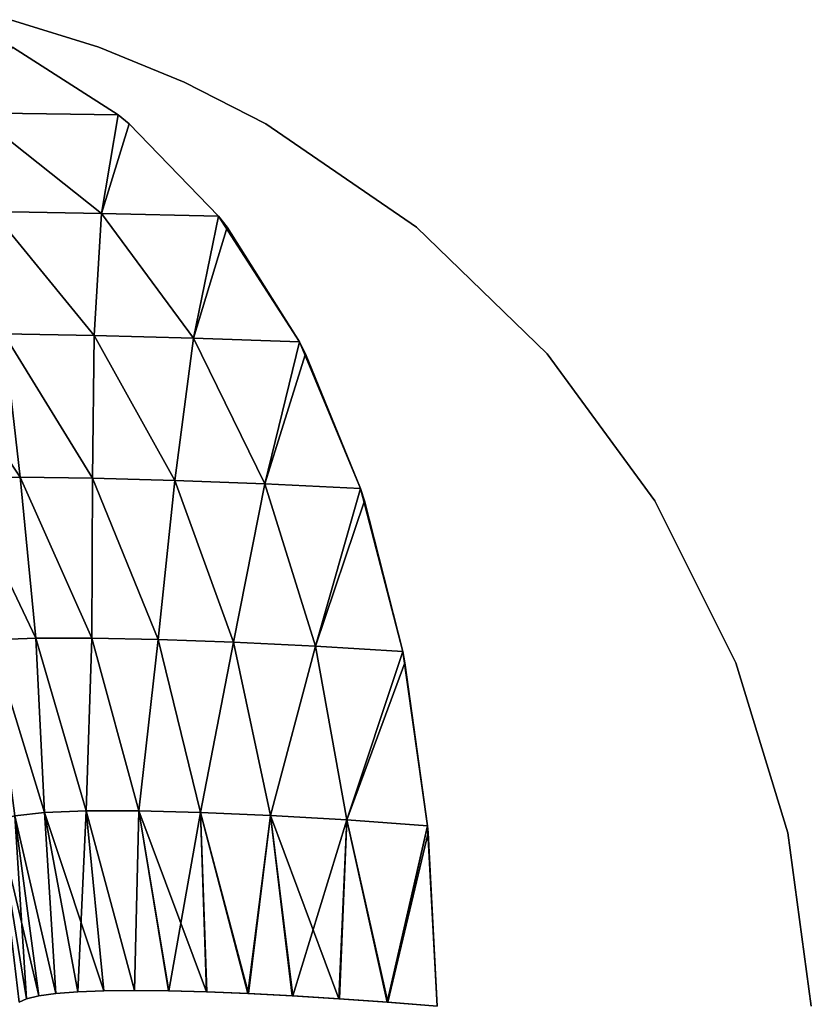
# Model space of a CAD drawing. Header units: millimetres. Extents: x -30 to 30, y -182 to 40.
# Tile 196 of 196: x 24.097 to 24.831, y 33.554 to 34.467. Entities that reach past the tile are written whole.
import ezdxf

# ---------------------------------------------------------------- set-up
doc = ezdxf.new("R2010")
doc.units = ezdxf.units.MM
doc.header["$LTSCALE"] = 65.185185
for name, color, linetype in [('127', 7, 'CONTINUOUS'), ('134', 7, 'CONTINUOUS'), ('135', 7, 'CONTINUOUS')]:
    doc.layers.add(name, color=color, linetype=linetype)

msp = doc.modelspace()

# ---------------------------------------------------------------- linework, layer by layer
at = {"layer": '127', "linetype": 'Continuous'}
for points in [[(24.17085, 34.44104, 6.74884), (24.08898, 34.46657, -6.7198), (24.08898, 34.46657, 6.7198), (24.17085, 34.44104, 6.74884)], [(24.17086, 34.44104, -6.74885), (24.08898, 34.46657, -6.7198), (24.17085, 34.44104, 6.74884), (24.17086, 34.44104, -6.74885)], [(24.24993, 34.40874, 6.77735), (24.17086, 34.44104, -6.74885), (24.17085, 34.44104, 6.74884), (24.24993, 34.40874, 6.77735)], [(24.24993, 34.40874, -6.77735), (24.17086, 34.44104, -6.74885), (24.24993, 34.40874, 6.77735), (24.24993, 34.40874, -6.77735)], [(24.32567, 34.36997, -6.80513), (24.24993, 34.40874, -6.77735), (24.32567, 34.36997, 6.80513), (24.32567, 34.36997, -6.80513)], [(24.32567, 34.36997, 6.80513), (24.24993, 34.40874, -6.77735), (24.24993, 34.40874, 6.77735), (24.32567, 34.36997, 6.80513)], [(24.46528, 34.27438, -6.85773), (24.32567, 34.36997, -6.80513), (24.46528, 34.27438, 6.85773), (24.46528, 34.27438, -6.85773)], [(24.46528, 34.27438, 6.85773), (24.32567, 34.36997, -6.80513), (24.32567, 34.36997, 6.80513), (24.46528, 34.27438, 6.85773)], [(24.58645, 34.157, -6.90495), (24.46528, 34.27438, -6.85773), (24.58645, 34.15701, 6.90495), (24.58645, 34.157, -6.90495)], [(24.58645, 34.15701, 6.90495), (24.46528, 34.27438, -6.85773), (24.46528, 34.27438, 6.85773), (24.58645, 34.15701, 6.90495)], [(24.68627, 34.02076, 6.94489), (24.58645, 34.157, -6.90495), (24.58645, 34.15701, 6.90495), (24.68627, 34.02076, 6.94489)], [(24.68627, 34.02075, -6.94489), (24.58645, 34.157, -6.90495), (24.68627, 34.02076, 6.94489), (24.68627, 34.02075, -6.94489)], [(24.76139, 33.87051, 6.97516), (24.68627, 34.02075, -6.94489), (24.68627, 34.02076, 6.94489), (24.76139, 33.87051, 6.97516)], [(24.76139, 33.87051, -6.97516), (24.68627, 34.02075, -6.94489), (24.76139, 33.87051, 6.97516), (24.76139, 33.87051, -6.97516)], [(24.80958, 33.71318, -6.99375), (24.76139, 33.87051, -6.97516), (24.80958, 33.71318, 6.99375), (24.80958, 33.71318, -6.99375)], [(24.80958, 33.71318, 6.99375), (24.76139, 33.87051, -6.97516), (24.76139, 33.87051, 6.97516), (24.80958, 33.71318, 6.99375)], [(24.83119, 33.55234, 7), (24.83119, 33.55234, -7), (24.80958, 33.71318, -6.99375), (24.83119, 33.55234, 7)], [(24.83119, 33.55234, 7), (24.80958, 33.71318, -6.99375), (24.80958, 33.71318, 6.99375), (24.83119, 33.55234, 7)]]:
    msp.add_3dface(points, dxfattribs=at)
at = {"layer": '134', "linetype": 'Continuous'}
for points in [[(24.18875, 34.37832, -6.98515), (24.05574, 34.38019, -7.05069), (24.09079, 34.44104, -6.87626), (24.18875, 34.37832, -6.98515)], [(24.17334, 34.28706, -7.14688), (24.07223, 34.28886, -7.2082), (24.05574, 34.38019, -7.05069), (24.17334, 34.28706, -7.14688)], [(24.18875, 34.37832, -6.98515), (24.17334, 34.28706, -7.14688), (24.05574, 34.38019, -7.05069), (24.18875, 34.37832, -6.98515)], [(24.19894, 34.36997, -6.99714), (24.17334, 34.28706, -7.14688), (24.18875, 34.37832, -6.98515), (24.19894, 34.36997, -6.99714)], [(24.28185, 34.28456, -7.10053), (24.17334, 34.28706, -7.14688), (24.19894, 34.36997, -6.99714), (24.28185, 34.28456, -7.10053)], [(24.17334, 34.28706, -7.14688), (24.16655, 34.17387, -7.29371), (24.07223, 34.28886, -7.2082), (24.17334, 34.28706, -7.14688)], [(24.16655, 34.17387, -7.29371), (24.08285, 34.17543, -7.35787), (24.07223, 34.28886, -7.2082), (24.16655, 34.17387, -7.29371)], [(24.25856, 34.1714, -7.24259), (24.16655, 34.17387, -7.29371), (24.17334, 34.28706, -7.14688), (24.25856, 34.1714, -7.24259)], [(24.28185, 34.28456, -7.10053), (24.25856, 34.1714, -7.24259), (24.17334, 34.28706, -7.14688), (24.28185, 34.28456, -7.10053)], [(24.2898, 34.27438, -7.11107), (24.25856, 34.1714, -7.24259), (24.28185, 34.28456, -7.10053), (24.2898, 34.27438, -7.11107)], [(24.35688, 34.16804, -7.2055), (24.25856, 34.1714, -7.24259), (24.2898, 34.27438, -7.11107), (24.35688, 34.16804, -7.2055)], [(24.08285, 34.17543, -7.35787), (24.09789, 34.04253, -7.48889), (24.0094, 34.17604, -7.43368), (24.08285, 34.17543, -7.35787)], [(24.09789, 34.04253, -7.48889), (24.04147, 34.04229, -7.56418), (24.0094, 34.17604, -7.43368), (24.09789, 34.04253, -7.48889)], [(24.165, 34.04162, -7.42298), (24.09789, 34.04253, -7.48889), (24.08285, 34.17543, -7.35787), (24.165, 34.04162, -7.42298)], [(24.16655, 34.17387, -7.29371), (24.165, 34.04162, -7.42298), (24.08285, 34.17543, -7.35787), (24.16655, 34.17387, -7.29371)], [(24.24119, 34.03957, -7.36797), (24.165, 34.04162, -7.42298), (24.16655, 34.17387, -7.29371), (24.24119, 34.03957, -7.36797)], [(24.25856, 34.1714, -7.24259), (24.24119, 34.03957, -7.36797), (24.16655, 34.17387, -7.29371), (24.25856, 34.1714, -7.24259)], [(24.32464, 34.03642, -7.32511), (24.24119, 34.03957, -7.36797), (24.25856, 34.1714, -7.24259), (24.32464, 34.03642, -7.32511)], [(24.35688, 34.16804, -7.2055), (24.32464, 34.03642, -7.32511), (24.25856, 34.1714, -7.24259), (24.35688, 34.16804, -7.2055)], [(24.3625, 34.15701, -7.21393), (24.32464, 34.03642, -7.32511), (24.35688, 34.16804, -7.2055), (24.3625, 34.15701, -7.21393)], [(24.41348, 34.03222, -7.29523), (24.32464, 34.03642, -7.32511), (24.3625, 34.15701, -7.21393), (24.41348, 34.03222, -7.29523)], [(24.09789, 34.04253, -7.48889), (24.1124, 33.89343, -7.60036), (24.04147, 34.04229, -7.56418), (24.09789, 34.04253, -7.48889)], [(24.1124, 33.89343, -7.60036), (24.07133, 33.89198, -7.67445), (24.04147, 34.04229, -7.56418), (24.1124, 33.89343, -7.60036)], [(24.16435, 33.89356, -7.5334), (24.1124, 33.89343, -7.60036), (24.09789, 34.04253, -7.48889), (24.16435, 33.89356, -7.5334)], [(24.165, 34.04162, -7.42298), (24.16435, 33.89356, -7.5334), (24.09789, 34.04253, -7.48889), (24.165, 34.04162, -7.42298)], [(24.22591, 33.89237, -7.47519), (24.16435, 33.89356, -7.5334), (24.165, 34.04162, -7.42298), (24.22591, 33.89237, -7.47519)], [(24.24119, 34.03957, -7.36797), (24.22591, 33.89237, -7.47519), (24.165, 34.04162, -7.42298), (24.24119, 34.03957, -7.36797)], [(24.29559, 33.88988, -7.4271), (24.22591, 33.89237, -7.47519), (24.24119, 34.03957, -7.36797), (24.29559, 33.88988, -7.4271)], [(24.32464, 34.03642, -7.32511), (24.29559, 33.88988, -7.4271), (24.24119, 34.03957, -7.36797), (24.32464, 34.03642, -7.32511)], [(24.37168, 33.88613, -7.39023), (24.29559, 33.88988, -7.4271), (24.32464, 34.03642, -7.32511), (24.37168, 33.88613, -7.39023)], [(24.41348, 34.03222, -7.29523), (24.37168, 33.88613, -7.39023), (24.32464, 34.03642, -7.32511), (24.41348, 34.03222, -7.29523)], [(24.41719, 34.02076, -7.30155), (24.37168, 33.88613, -7.39023), (24.41348, 34.03222, -7.29523), (24.41719, 34.02076, -7.30155)], [(24.45252, 33.88117, -7.36534), (24.37168, 33.88613, -7.39023), (24.41719, 34.02076, -7.30155), (24.45252, 33.88117, -7.36534)], [(24.1124, 33.89343, -7.60036), (24.12062, 33.73188, -7.69368), (24.07133, 33.89198, -7.67445), (24.1124, 33.89343, -7.60036)], [(24.12062, 33.73188, -7.69368), (24.09283, 33.72899, -7.7667), (24.07133, 33.89198, -7.67445), (24.12062, 33.73188, -7.69368)], [(24.16435, 33.89356, -7.5334), (24.15924, 33.73336, -7.62575), (24.1124, 33.89343, -7.60036), (24.16435, 33.89356, -7.5334)], [(24.15924, 33.73336, -7.62575), (24.12062, 33.73188, -7.69368), (24.1124, 33.89343, -7.60036), (24.15924, 33.73336, -7.62575)], [(24.20781, 33.7334, -7.56452), (24.15924, 33.73336, -7.62575), (24.16435, 33.89356, -7.5334), (24.20781, 33.7334, -7.56452)], [(24.22591, 33.89237, -7.47519), (24.20781, 33.7334, -7.56452), (24.16435, 33.89356, -7.5334), (24.22591, 33.89237, -7.47519)], [(24.26517, 33.732, -7.51145), (24.20781, 33.7334, -7.56452), (24.22591, 33.89237, -7.47519), (24.26517, 33.732, -7.51145)], [(24.29559, 33.88988, -7.4271), (24.26517, 33.732, -7.51145), (24.22591, 33.89237, -7.47519), (24.29559, 33.88988, -7.4271)], [(24.32996, 33.72918, -7.46777), (24.26517, 33.732, -7.51145), (24.29559, 33.88988, -7.4271), (24.32996, 33.72918, -7.46777)], [(24.37168, 33.88613, -7.39023), (24.32996, 33.72918, -7.46777), (24.29559, 33.88988, -7.4271), (24.37168, 33.88613, -7.39023)], [(24.40062, 33.72501, -7.43449), (24.32996, 33.72918, -7.46777), (24.37168, 33.88613, -7.39023), (24.40062, 33.72501, -7.43449)], [(24.45252, 33.88117, -7.36534), (24.40062, 33.72501, -7.43449), (24.37168, 33.88613, -7.39023), (24.45252, 33.88117, -7.36534)], [(24.45457, 33.87051, -7.36928), (24.40062, 33.72501, -7.43449), (24.45252, 33.88117, -7.36534), (24.45457, 33.87051, -7.36928)], [(24.47558, 33.71956, -7.4123), (24.40062, 33.72501, -7.43449), (24.45457, 33.87051, -7.36928), (24.47558, 33.71956, -7.4123)], [(24.12062, 33.73188, -7.69368), (24.13106, 33.56421, -7.7323), (24.09283, 33.72899, -7.7667), (24.12062, 33.73188, -7.69368)], [(24.15924, 33.73336, -7.62575), (24.15126, 33.56574, -7.68854), (24.12062, 33.73188, -7.69368), (24.15924, 33.73336, -7.62575)], [(24.15126, 33.56574, -7.68854), (24.13106, 33.56421, -7.7323), (24.12062, 33.73188, -7.69368), (24.15126, 33.56574, -7.68854)], [(24.17556, 33.56667, -7.64704), (24.15126, 33.56574, -7.68854), (24.15924, 33.73336, -7.62575), (24.17556, 33.56667, -7.64704)], [(24.20781, 33.7334, -7.56452), (24.20377, 33.56697, -7.60811), (24.15924, 33.73336, -7.62575), (24.20781, 33.7334, -7.56452)], [(24.20377, 33.56697, -7.60811), (24.17556, 33.56667, -7.64704), (24.15924, 33.73336, -7.62575), (24.20377, 33.56697, -7.60811)], [(24.23565, 33.56666, -7.57206), (24.20377, 33.56697, -7.60811), (24.20781, 33.7334, -7.56452), (24.23565, 33.56666, -7.57206)], [(24.26517, 33.732, -7.51145), (24.23565, 33.56666, -7.57206), (24.20781, 33.7334, -7.56452), (24.26517, 33.732, -7.51145)], [(24.27098, 33.56572, -7.53921), (24.23565, 33.56666, -7.57206), (24.26517, 33.732, -7.51145), (24.27098, 33.56572, -7.53921)], [(24.30942, 33.56417, -7.5099), (24.27098, 33.56572, -7.53921), (24.26517, 33.732, -7.51145), (24.30942, 33.56417, -7.5099)], [(24.32996, 33.72918, -7.46777), (24.30942, 33.56417, -7.5099), (24.26517, 33.732, -7.51145), (24.32996, 33.72918, -7.46777)], [(24.09283, 33.72899, -7.7667), (24.10378, 33.55936, -7.82498), (24.07649, 33.72476, -7.84308), (24.09283, 33.72899, -7.7667)], [(24.10378, 33.55936, -7.82498), (24.09701, 33.5561, -7.87281), (24.07649, 33.72476, -7.84308), (24.10378, 33.55936, -7.82498)], [(24.11518, 33.56207, -7.77794), (24.10378, 33.55936, -7.82498), (24.09283, 33.72899, -7.7667), (24.11518, 33.56207, -7.77794)], [(24.13106, 33.56421, -7.7323), (24.11518, 33.56207, -7.77794), (24.09283, 33.72899, -7.7667), (24.13106, 33.56421, -7.7323)], [(24.35053, 33.56201, -7.48447), (24.30942, 33.56417, -7.5099), (24.32996, 33.72918, -7.46777), (24.35053, 33.56201, -7.48447)], [(24.40062, 33.72501, -7.43449), (24.35053, 33.56201, -7.48447), (24.32996, 33.72918, -7.46777), (24.40062, 33.72501, -7.43449)], [(24.3938, 33.55929, -7.46321), (24.35053, 33.56201, -7.48447), (24.40062, 33.72501, -7.43449), (24.3938, 33.55929, -7.46321)], [(24.43861, 33.55604, -7.44632), (24.3938, 33.55929, -7.46321), (24.40062, 33.72501, -7.43449), (24.43861, 33.55604, -7.44632)], [(24.47558, 33.71956, -7.4123), (24.43861, 33.55604, -7.44632), (24.40062, 33.72501, -7.43449), (24.47558, 33.71956, -7.4123)], [(24.47617, 33.71318, -7.41362), (24.43861, 33.55604, -7.44632), (24.47558, 33.71956, -7.4123), (24.47617, 33.71318, -7.41362)], [(24.48428, 33.55234, -7.43393), (24.43861, 33.55604, -7.44632), (24.47617, 33.71318, -7.41362), (24.48428, 33.55234, -7.43393)]]:
    msp.add_3dface(points, dxfattribs=at)
at = {"layer": '135', "linetype": 'Continuous'}
for points in [[(24.18875, 34.37832, 6.98515), (24.09079, 34.44104, 6.87626), (24.05574, 34.38019, 7.05069), (24.18875, 34.37832, 6.98515)], [(24.18875, 34.37832, 6.98515), (24.05574, 34.38019, 7.05069), (24.17334, 34.28706, 7.14688), (24.18875, 34.37832, 6.98515)], [(24.17334, 34.28706, 7.14688), (24.05574, 34.38019, 7.05069), (24.07223, 34.28886, 7.2082), (24.17334, 34.28706, 7.14688)], [(24.19894, 34.36997, 6.99713), (24.18875, 34.37832, 6.98515), (24.17334, 34.28706, 7.14688), (24.19894, 34.36997, 6.99713)], [(24.28185, 34.28456, 7.10053), (24.19894, 34.36997, 6.99713), (24.17334, 34.28706, 7.14688), (24.28185, 34.28456, 7.10053)], [(24.16655, 34.17387, 7.29371), (24.07223, 34.28886, 7.2082), (24.08285, 34.17543, 7.35787), (24.16655, 34.17387, 7.29371)], [(24.17334, 34.28706, 7.14688), (24.07223, 34.28886, 7.2082), (24.16655, 34.17387, 7.29371), (24.17334, 34.28706, 7.14688)], [(24.25856, 34.1714, 7.24259), (24.17334, 34.28706, 7.14688), (24.16655, 34.17387, 7.29371), (24.25856, 34.1714, 7.24259)], [(24.28185, 34.28456, 7.10053), (24.17334, 34.28706, 7.14688), (24.25856, 34.1714, 7.24259), (24.28185, 34.28456, 7.10053)], [(24.35688, 34.16804, 7.2055), (24.28185, 34.28456, 7.10053), (24.25856, 34.1714, 7.24259), (24.35688, 34.16804, 7.2055)], [(24.2898, 34.27438, 7.11107), (24.28185, 34.28456, 7.10053), (24.35688, 34.16804, 7.2055), (24.2898, 34.27438, 7.11107)], [(24.09789, 34.04253, 7.48889), (24.0094, 34.17604, 7.43368), (24.04147, 34.04229, 7.56418), (24.09789, 34.04253, 7.48889)], [(24.08285, 34.17543, 7.35787), (24.0094, 34.17604, 7.43368), (24.09789, 34.04253, 7.48889), (24.08285, 34.17543, 7.35787)], [(24.165, 34.04162, 7.42298), (24.08285, 34.17543, 7.35787), (24.09789, 34.04253, 7.48889), (24.165, 34.04162, 7.42298)], [(24.16655, 34.17387, 7.29371), (24.08285, 34.17543, 7.35787), (24.165, 34.04162, 7.42298), (24.16655, 34.17387, 7.29371)], [(24.24119, 34.03957, 7.36797), (24.16655, 34.17387, 7.29371), (24.165, 34.04162, 7.42298), (24.24119, 34.03957, 7.36797)], [(24.25856, 34.1714, 7.24259), (24.16655, 34.17387, 7.29371), (24.24119, 34.03957, 7.36797), (24.25856, 34.1714, 7.24259)], [(24.32463, 34.03642, 7.32511), (24.25856, 34.1714, 7.24259), (24.24119, 34.03957, 7.36797), (24.32463, 34.03642, 7.32511)], [(24.35688, 34.16804, 7.2055), (24.25856, 34.1714, 7.24259), (24.32463, 34.03642, 7.32511), (24.35688, 34.16804, 7.2055)], [(24.41348, 34.03222, 7.29523), (24.35688, 34.16804, 7.2055), (24.32463, 34.03642, 7.32511), (24.41348, 34.03222, 7.29523)], [(24.3625, 34.15701, 7.21393), (24.35688, 34.16804, 7.2055), (24.41348, 34.03222, 7.29523), (24.3625, 34.15701, 7.21393)], [(24.09789, 34.04253, 7.48889), (24.04147, 34.04229, 7.56418), (24.1124, 33.89343, 7.60036), (24.09789, 34.04253, 7.48889)], [(24.1124, 33.89343, 7.60036), (24.04147, 34.04229, 7.56418), (24.07133, 33.89198, 7.67445), (24.1124, 33.89343, 7.60036)], [(24.16435, 33.89356, 7.5334), (24.09789, 34.04253, 7.48889), (24.1124, 33.89343, 7.60036), (24.16435, 33.89356, 7.5334)], [(24.165, 34.04162, 7.42298), (24.09789, 34.04253, 7.48889), (24.16435, 33.89356, 7.5334), (24.165, 34.04162, 7.42298)], [(24.22591, 33.89237, 7.47519), (24.165, 34.04162, 7.42298), (24.16435, 33.89356, 7.5334), (24.22591, 33.89237, 7.47519)], [(24.24119, 34.03957, 7.36797), (24.165, 34.04162, 7.42298), (24.22591, 33.89237, 7.47519), (24.24119, 34.03957, 7.36797)], [(24.29559, 33.88988, 7.4271), (24.24119, 34.03957, 7.36797), (24.22591, 33.89237, 7.47519), (24.29559, 33.88988, 7.4271)], [(24.32463, 34.03642, 7.32511), (24.24119, 34.03957, 7.36797), (24.29559, 33.88988, 7.4271), (24.32463, 34.03642, 7.32511)], [(24.37168, 33.88613, 7.39023), (24.32463, 34.03642, 7.32511), (24.29559, 33.88988, 7.4271), (24.37168, 33.88613, 7.39023)], [(24.41348, 34.03222, 7.29523), (24.32463, 34.03642, 7.32511), (24.37168, 33.88613, 7.39023), (24.41348, 34.03222, 7.29523)], [(24.45252, 33.88117, 7.36534), (24.41348, 34.03222, 7.29523), (24.37168, 33.88613, 7.39023), (24.45252, 33.88117, 7.36534)], [(24.41719, 34.02077, 7.30155), (24.41348, 34.03222, 7.29523), (24.45252, 33.88117, 7.36534), (24.41719, 34.02077, 7.30155)], [(24.1124, 33.89343, 7.60036), (24.07133, 33.89198, 7.67445), (24.12062, 33.73188, 7.69368), (24.1124, 33.89343, 7.60036)], [(24.12062, 33.73188, 7.69368), (24.07133, 33.89198, 7.67445), (24.09283, 33.72899, 7.7667), (24.12062, 33.73188, 7.69368)], [(24.16435, 33.89356, 7.5334), (24.1124, 33.89343, 7.60036), (24.15924, 33.73336, 7.62575), (24.16435, 33.89356, 7.5334)], [(24.15924, 33.73336, 7.62575), (24.1124, 33.89343, 7.60036), (24.12062, 33.73188, 7.69368), (24.15924, 33.73336, 7.62575)], [(24.20781, 33.7334, 7.56452), (24.16435, 33.89356, 7.5334), (24.15924, 33.73336, 7.62575), (24.20781, 33.7334, 7.56452)], [(24.22591, 33.89237, 7.47519), (24.16435, 33.89356, 7.5334), (24.20781, 33.7334, 7.56452), (24.22591, 33.89237, 7.47519)], [(24.26517, 33.732, 7.51145), (24.22591, 33.89237, 7.47519), (24.20781, 33.7334, 7.56452), (24.26517, 33.732, 7.51145)], [(24.29559, 33.88988, 7.4271), (24.22591, 33.89237, 7.47519), (24.26517, 33.732, 7.51145), (24.29559, 33.88988, 7.4271)], [(24.32996, 33.72918, 7.46777), (24.29559, 33.88988, 7.4271), (24.26517, 33.732, 7.51145), (24.32996, 33.72918, 7.46777)], [(24.37168, 33.88613, 7.39023), (24.29559, 33.88988, 7.4271), (24.32996, 33.72918, 7.46777), (24.37168, 33.88613, 7.39023)], [(24.40061, 33.72501, 7.43449), (24.37168, 33.88613, 7.39023), (24.32996, 33.72918, 7.46777), (24.40061, 33.72501, 7.43449)], [(24.45252, 33.88117, 7.36534), (24.37168, 33.88613, 7.39023), (24.40061, 33.72501, 7.43449), (24.45252, 33.88117, 7.36534)], [(24.47558, 33.71956, 7.4123), (24.45252, 33.88117, 7.36534), (24.40061, 33.72501, 7.43449), (24.47558, 33.71956, 7.4123)], [(24.45457, 33.87051, 7.36928), (24.45252, 33.88117, 7.36534), (24.47558, 33.71956, 7.4123), (24.45457, 33.87051, 7.36928)], [(24.12062, 33.73188, 7.69368), (24.09283, 33.72899, 7.7667), (24.13112, 33.56421, 7.73217), (24.12062, 33.73188, 7.69368)], [(24.15924, 33.73336, 7.62575), (24.12062, 33.73188, 7.69368), (24.17561, 33.56667, 7.64696), (24.15924, 33.73336, 7.62575)], [(24.15132, 33.56575, 7.68843), (24.12062, 33.73188, 7.69368), (24.13112, 33.56421, 7.73217), (24.15132, 33.56575, 7.68843)], [(24.17561, 33.56667, 7.64696), (24.12062, 33.73188, 7.69368), (24.15132, 33.56575, 7.68843), (24.17561, 33.56667, 7.64696)], [(24.20781, 33.7334, 7.56452), (24.15924, 33.73336, 7.62575), (24.20376, 33.56697, 7.60811), (24.20781, 33.7334, 7.56452)], [(24.20376, 33.56697, 7.60811), (24.15924, 33.73336, 7.62575), (24.17561, 33.56667, 7.64696), (24.20376, 33.56697, 7.60811)], [(24.23553, 33.56666, 7.57219), (24.20781, 33.7334, 7.56452), (24.20376, 33.56697, 7.60811), (24.23553, 33.56666, 7.57219)], [(24.26517, 33.732, 7.51145), (24.20781, 33.7334, 7.56452), (24.27066, 33.56573, 7.53948), (24.26517, 33.732, 7.51145)], [(24.27066, 33.56573, 7.53948), (24.20781, 33.7334, 7.56452), (24.23553, 33.56666, 7.57219), (24.27066, 33.56573, 7.53948)], [(24.32996, 33.72918, 7.46777), (24.26517, 33.732, 7.51145), (24.3089, 33.56419, 7.51026), (24.32996, 33.72918, 7.46777)], [(24.3089, 33.56419, 7.51026), (24.26517, 33.732, 7.51145), (24.27066, 33.56573, 7.53948), (24.3089, 33.56419, 7.51026)], [(24.09283, 33.72899, 7.7667), (24.07649, 33.72476, 7.84307), (24.11523, 33.56209, 7.77774), (24.09283, 33.72899, 7.7667)], [(24.10387, 33.55939, 7.82453), (24.07649, 33.72476, 7.84307), (24.09707, 33.55615, 7.87216), (24.10387, 33.55939, 7.82453)], [(24.11523, 33.56209, 7.77774), (24.07649, 33.72476, 7.84307), (24.10387, 33.55939, 7.82453), (24.11523, 33.56209, 7.77774)], [(24.13112, 33.56421, 7.73217), (24.09283, 33.72899, 7.7667), (24.11523, 33.56209, 7.77774), (24.13112, 33.56421, 7.73217)], [(24.34989, 33.56205, 7.48483), (24.32996, 33.72918, 7.46777), (24.3089, 33.56419, 7.51026), (24.34989, 33.56205, 7.48483)], [(24.39315, 33.55934, 7.46349), (24.32996, 33.72918, 7.46777), (24.34989, 33.56205, 7.48483), (24.39315, 33.55934, 7.46349)], [(24.40061, 33.72501, 7.43449), (24.32996, 33.72918, 7.46777), (24.39315, 33.55934, 7.46349), (24.40061, 33.72501, 7.43449)], [(24.43815, 33.55608, 7.44647), (24.40061, 33.72501, 7.43449), (24.39315, 33.55934, 7.46349), (24.43815, 33.55608, 7.44647)], [(24.47558, 33.71956, 7.4123), (24.40061, 33.72501, 7.43449), (24.43815, 33.55608, 7.44647), (24.47558, 33.71956, 7.4123)], [(24.48428, 33.55234, 7.43393), (24.47558, 33.71956, 7.4123), (24.43815, 33.55608, 7.44647), (24.48428, 33.55234, 7.43393)], [(24.47617, 33.71318, 7.41362), (24.47558, 33.71956, 7.4123), (24.48428, 33.55234, 7.43393), (24.47617, 33.71318, 7.41362)]]:
    msp.add_3dface(points, dxfattribs=at)

doc.saveas('drawing.dxf')
